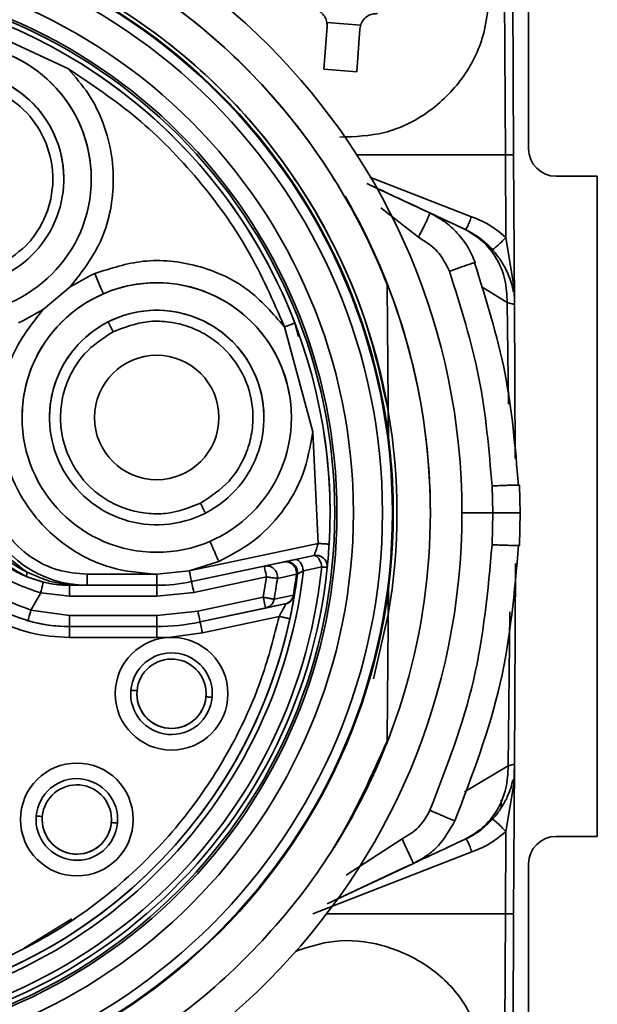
# Model space of a CAD drawing. Header units: millimetres. Extents: x 0 to 420, y 0 to 297.
# Tile 26 of 126: x 111 to 116, y 222 to 231. Entities that reach past the tile are written whole.
import ezdxf

# ---------------------------------------------------------------- set-up
doc = ezdxf.new("R2010")
doc.units = ezdxf.units.MM

msp = doc.modelspace()

# ---------------------------------------------------------------- linework, layer by layer
at = {"color": 7, "linetype": 'Continuous', "lineweight": 35}
for p, q in [((115.5268, 230.1849), (115.5268, 232.8099)), ((115.3157, 230.1295), (115.3079, 231.6377)), ((115.3829, 231.6374), (115.3907, 230.1291)), ((110.4404, 231.3311), (111.3365, 230.9132)), ((113.6637, 230.9071), (113.6932, 231.297)), ((113.9991, 231.309), (113.6917, 231.3322)), ((113.9923, 231.2744), (113.9628, 230.8845)), ((113.6637, 230.9071), (113.9628, 230.8845)), ((115.3196, 229.3795), (115.3157, 230.1295)), ((115.3907, 230.1291), (115.3977, 228.7686)), ((116.1518, 229.9349), (115.7768, 229.9349)), ((116.1518, 223.9349), (116.1518, 229.9349)), ((111.5487, 229.9109), (111.5487, 229.9109)), ((114.0867, 229.8538), (114.9513, 229.4507)), ((114.9513, 229.4507), (114.9388, 229.4565)), ((115.3942, 228.9165), (115.3196, 229.3795)), ((111.3577, 228.9304), (111.5415, 229.0333)), ((111.5415, 229.0333), (111.5797, 229.0504)), ((111.3577, 228.9304), (111.1097, 228.7223)), ((115.3942, 228.9165), (115.3884, 228.8828)), ((115.3977, 228.7686), (115.3942, 228.9165)), ((115.3316, 228.7866), (115.3977, 228.7686)), ((115.405, 227.3682), (115.3977, 228.7686)), ((111.1097, 228.7223), (110.9259, 228.6194)), ((110.9259, 228.6194), (110.8877, 228.6023)), ((111.7006, 228.6103), (111.7461, 228.5212)), ((113.3068, 228.5652), (113.5627, 227.6102)), ((114.2519, 227.5577), (114.2498, 227.7987)), ((113.1188, 227.7418), (113.1188, 227.7418)), ((113.6122, 226.5971), (113.5627, 227.6102)), ((115.2009, 226.8748), (115.1941, 227.1196)), ((115.4504, 226.871), (115.4434, 227.127)), ((115.2009, 226.8748), (114.9204, 226.8748)), ((115.1947, 226.5857), (115.2009, 226.8748)), ((115.4439, 226.579), (115.4503, 226.8791)), ((112.44, 226.3479), (113.6122, 226.5971)), ((112.7078, 226.4332), (112.44, 226.3479)), ((112.4608, 226.2501), (113.5745, 226.4869)), ((113.5745, 226.4869), (113.4071, 226.4513)), ((112.44, 226.3479), (112.1438, 226.3168)), ((113.122, 226.3907), (112.4608, 226.2501)), ((113.2944, 226.4273), (113.122, 226.3907)), ((113.3038, 226.4293), (113.2944, 226.4273)), ((113.4776, 226.3477), (113.645, 226.3839)), ((115.3977, 224.591), (115.4072, 226.4143)), ((111.5096, 226.3168), (111.5096, 226.2168)), ((111.5096, 226.3168), (112.1438, 226.3168)), ((112.1438, 226.2168), (112.1438, 226.3168)), ((113.1427, 226.2928), (112.4816, 226.1523)), ((113.1427, 226.2928), (113.1131, 226.1076)), ((113.2414, 226.2793), (113.414, 226.3173)), ((113.414, 226.3173), (113.4239, 226.3193)), ((113.4246, 226.3315), (113.4239, 226.3193)), ((111.35, 226.2168), (111.3289, 226.2259)), ((111.3289, 226.2259), (111.3858, 226.2211)), ((111.35, 226.1168), (111.35, 226.2168)), ((112.1438, 226.2168), (111.35, 226.2168)), ((111.35, 226.2168), (111.4008, 226.2168)), ((111.3858, 226.2211), (111.5096, 226.2168)), ((111.4008, 226.2168), (111.3858, 226.2211)), ((111.4008, 226.2168), (111.5096, 226.2168)), ((111.5096, 226.2168), (112.1438, 226.2168)), ((112.1438, 226.2168), (112.1438, 226.1168)), ((114.2498, 225.9508), (114.2519, 226.1918)), ((110.9996, 225.9909), (111.0885, 226.1483)), ((111.0885, 226.1483), (111.35, 226.1168)), ((112.1438, 226.1168), (111.35, 226.1168)), ((112.1438, 226.1168), (112.4816, 226.1523)), ((113.1131, 226.1076), (112.518, 225.9811)), ((113.3866, 226.1285), (113.2111, 226.0898)), ((113.3866, 226.1285), (113.3966, 226.1306)), ((111.35, 225.9418), (110.9996, 225.9909)), ((112.5388, 225.8833), (113.3092, 226.0471)), ((113.1339, 226.0098), (112.5388, 225.8833)), ((113.1339, 226.0098), (113.3092, 226.0471)), ((113.3092, 226.0471), (113.3188, 226.0491)), ((113.3364, 226.0572), (113.3647, 226.0725)), ((112.1438, 225.9418), (111.35, 225.9418)), ((111.35, 225.8418), (111.35, 225.9418)), ((112.518, 225.9811), (112.1438, 225.9418)), ((112.1438, 225.9418), (112.1438, 225.8418)), ((112.5596, 225.7855), (113.2573, 225.9338)), ((114.2498, 225.9508), (114.1149, 225.3656)), ((112.1438, 225.8418), (111.35, 225.8418)), ((111.35, 225.8418), (111.35, 225.7418)), ((112.1438, 225.7418), (112.1438, 225.8418)), ((111.35, 225.7418), (112.1438, 225.7418)), ((112.1438, 225.7418), (112.2514, 225.7427)), ((112.2514, 225.7427), (112.5596, 225.7855)), ((115.3977, 224.591), (115.3406, 224.5766)), ((115.3977, 224.591), (115.3907, 223.2307)), ((115.3924, 224.409), (115.3977, 224.591)), ((115.3196, 223.9781), (115.3924, 224.409)), ((115.3836, 224.4499), (115.3924, 224.409)), ((115.2769, 224.1971), (115.2769, 224.2671)), ((115.0277, 223.9523), (115.0369, 223.9567)), ((115.3157, 223.23), (115.3196, 223.9781)), ((115.7768, 223.9349), (116.1518, 223.9349)), ((115.0105, 223.793), (113.5631, 223.23)), ((113.6941, 223.3226), (114.4794, 223.6888)), ((115.5268, 221.0599), (115.5268, 223.6849)), ((114.3718, 223.6386), (113.6941, 223.3226)), ((115.3079, 221.7218), (115.3157, 223.23)), ((115.3907, 223.2307), (115.3829, 221.7221)), ((110.9386, 222.9179), (111.3702, 223.1851))]:
    msp.add_line(p, q, dxfattribs=at)
at = {"color": 8, "linetype": 'Continuous', "lineweight": 35}
for p, q in [((115.3157, 230.1295), (113.9633, 230.1295)), ((114.0812, 229.9278), (115.0068, 229.5675)), ((114.5243, 229.3798), (114.1832, 229.6472)), ((115.0941, 228.9327), (115.3316, 228.7866)), ((115.3316, 228.7866), (115.3448, 227.8624)), ((113.4329, 228.4787), (113.4001, 228.6011)), ((110.9652, 226.3347), (111.0651, 226.2941)), ((115.3547, 225.9751), (115.3406, 224.5766)), ((115.3406, 224.5766), (114.9422, 224.3386)), ((113.8674, 223.5805), (114.3753, 223.9114)), ((115.3157, 223.23), (113.6897, 223.23))]:
    msp.add_line(p, q, dxfattribs=at)
at = {"color": 7, "linetype": 'Continuous', "lineweight": 35, "flags": 128}
for points in [[(112.5414, 226.9624), (112.5503, 226.945), (112.5588, 226.9283), (112.5667, 226.9129), (112.5736, 226.8994), (112.5792, 226.8883), (112.5834, 226.8801), (112.586, 226.875), (112.5869, 226.8733)], [(112.44, 226.3479), (112.4441, 226.3289), (112.448, 226.3105), (112.4516, 226.2936), (112.4547, 226.2788), (112.4573, 226.2666), (112.4592, 226.2576), (112.4604, 226.252), (112.4608, 226.2501)], [(113.122, 226.3907), (113.1224, 226.3888), (113.1235, 226.3832), (113.1255, 226.3742), (113.128, 226.362), (113.1312, 226.3472), (113.1348, 226.3303), (113.1387, 226.3119), (113.1427, 226.2928)], [(112.4816, 226.1523), (112.4776, 226.1714), (112.4736, 226.1897), (112.4701, 226.2067), (112.4669, 226.2215), (112.4643, 226.2336), (112.4624, 226.2427), (112.4612, 226.2482), (112.4608, 226.2501)], [(113.1131, 226.1076), (113.1172, 226.0886), (113.1211, 226.0702), (113.1247, 226.0533), (113.1278, 226.0385), (113.1304, 226.0263), (113.1324, 226.0173), (113.1335, 226.0117), (113.1339, 226.0098)], [(110.9996, 225.9909), (110.9943, 225.9721), (110.9891, 225.9541), (110.9844, 225.9375), (110.9802, 225.9229), (110.9768, 225.9109), (110.9743, 225.9021), (110.9727, 225.8966), (110.9722, 225.8947)], [(112.5388, 225.8833), (112.5384, 225.8852), (112.5372, 225.8908), (112.5353, 225.8998), (112.5327, 225.912), (112.5295, 225.9268), (112.5259, 225.9437), (112.522, 225.9621), (112.518, 225.9811)], [(112.5388, 225.8833), (112.5392, 225.8814), (112.5404, 225.8759), (112.5423, 225.8668), (112.5449, 225.8547), (112.548, 225.8399), (112.5516, 225.8229), (112.5555, 225.8046), (112.5596, 225.7855)]]:
    msp.add_lwpolyline(points, dxfattribs=at)
at = {"color": 7, "linetype": 'Continuous', "lineweight": 35}
for centre, radius in [((108.9079, 226.8748), 5.3875), ((108.9079, 226.8748), 5.38), ((108.9079, 226.8748), 5.289), ((108.9079, 226.8748), 5.025), ((108.9079, 226.8748), 4.875), ((108.9079, 226.8748), 4.855), ((110.3237, 229.9109), 1.225), ((112.1438, 227.7418), 1.225), ((112.1438, 227.7418), 0.5658), ((112.2784, 225.2309), 0.5125), ((111.4171, 224.088), 0.5125)]:
    msp.add_circle(centre, radius, dxfattribs=at)
for centre, radius, start, end in [((108.9079, 226.8748), 6.0125, 270.00001, 90.00001), ((108.9079, 226.8748), 5.3875, 7.2825, 172.71751), ((108.9079, 226.8748), 5.4213, 9.81277, 170.18724), ((108.9079, 226.8748), 4.8125, 0.00001, 180.00001), ((108.9079, 226.8748), 4.8125, 21.02174, 58.97827), ((110.3237, 229.9109), 0.975, 0.00001, 180.00001), ((110.3237, 229.9109), 0.975, 297.03233, 117.03233), ((115.7768, 230.1849), 0.25, 180, 270), ((108.9079, 226.8748), 5.725, 0.00001, 30.18458), ((108.9079, 226.8748), 5.725, 0.00001, 23.29254), ((112.1438, 227.7418), 0.975, 0.00001, 180.00001), ((112.1438, 227.7418), 0.975, 297.03233, 117.03233), ((112.1438, 227.7418), 0.975, 117.03233, 297.03233), ((108.9079, 226.8748), 5.4213, 350.18724, 9.81277), ((112.1438, 227.7418), 0.5658, 180.00001, 0.00001), ((108.9079, 226.8748), 4.8125, 356.62218, 8.97827), ((108.9079, 226.8748), 5.3875, 0.00001, 7.2825), ((111.5096, 227.2168), 1, 200.00001, 270.00001), ((111.5096, 227.2168), 1, 200, 270.00001), ((108.9079, 226.8748), 5.725, 327.89927, 0.00001), ((113.5953, 226.389), 0.1, 354.08395, 102.00001), ((108.9079, 226.8748), 4.8125, 185.91606, 354.08395), ((108.9079, 226.8748), 4.7625, 185.91606, 354.08395), ((108.9079, 226.8748), 4.6, 186.57888, 353.42113), ((113.3246, 226.3315), 0.1, 352.9878, 102), ((108.9079, 226.8748), 4.55, 205.53797, 352.9878), ((108.9079, 226.8748), 4.3743, 349.66181, 352.1759), ((108.9079, 226.8748), 4.5405, 350.54033, 352.94719), ((108.9079, 226.8748), 4.55, 350.58655, 352.9878), ((111.35, 227.2168), 1, 256.24619, 270.00001), ((112.1438, 227.7418), 1.525, 270.00001, 282.00001), ((112.1438, 227.7418), 1.525, 270.00001, 282.00001), ((113.298, 226.1469), 0.1, 311.83562, 350.58655), ((111.35, 227.2168), 1.375, 242.21154, 270), ((113.298, 226.1469), 0.1, 282.00001, 308.89458), ((108.9079, 226.8748), 4.55, 192.2073, 347.79271), ((111.35, 227.2168), 1.375, 254.05045, 270), ((112.1438, 227.7418), 1.9, 270, 282), ((112.1438, 227.7418), 1.9, 270.00001, 282), ((112.2784, 225.2309), 0.3711, 355.00413, 175.00413), ((112.2784, 225.2309), 0.3152, 355.00413, 175.00413), ((112.2784, 225.2309), 0.3711, 175.00413, 355.00413), ((112.2784, 225.2309), 0.3152, 175.00413, 355.00413), ((112.2784, 225.2309), 0.3152, 180.00001, 0.00001), ((111.4171, 224.088), 0.3711, 355.00413, 175.00413), ((111.4171, 224.088), 0.3152, 355.00413, 175.00413), ((111.4171, 224.088), 0.3711, 175.00413, 355.00413), ((111.4171, 224.088), 0.3152, 175.00413, 355.00413), ((111.4171, 224.088), 0.3152, 180.00001, 0.00001), ((115.7768, 223.6849), 0.25, 90, 180)]:
    msp.add_arc(centre, radius, start, end, dxfattribs=at)
at = {"color": 8, "linetype": 'Continuous', "lineweight": 35}
for centre, radius, start, end in [((110.3237, 229.9109), 1.225, 0.00001, 113.31772), ((112.1438, 227.7418), 1.225, 0.00001, 113.31772), ((112.1438, 227.7418), 1.225, 113.31772, 180.00001), ((113.5953, 226.389), 0.1, 0.00001, 102.00001), ((113.3246, 226.3315), 0.1, 0.00001, 102)]:
    msp.add_arc(centre, radius, start, end, dxfattribs=at)
at = {"color": 7, "linetype": 'Continuous', "lineweight": 35}
for points, knots in [([(114.2398, 228.9487), (114.2224, 228.9923), (114.1356, 229.2105), (113.8949, 229.7129), (113.4382, 230.4112), (112.7812, 231.1226), (112.0122, 231.7112), (111.1568, 232.1653), (110.2361, 232.4663), (109.4402, 232.5868), (108.8023, 232.6014), (108.3287, 232.5729), (107.7025, 232.4829), (106.9319, 232.2725), (106.0602, 231.8665), (105.2618, 231.3198), (104.5713, 230.6431), (103.9822, 229.8547), (103.7132, 229.2547), (103.576, 228.9487)], [0, 0, 0, 0, 0.010265, 0.051372, 0.121651, 0.191929, 0.262208, 0.332489, 0.402806, 0.473125, 0.507685, 0.542245, 0.576804, 0.645955, 0.716099, 0.786241, 0.856535, 0.926828, 1, 1, 1, 1]), ([(114.2398, 228.9487), (114.2223, 228.9927), (114.1345, 229.2131), (113.8924, 229.7174), (113.4339, 230.4167), (112.7761, 231.1273), (112.0065, 231.7148), (111.1505, 232.168), (110.2295, 232.4679), (109.4335, 232.5874), (108.7956, 232.6013), (108.322, 232.5722), (107.6959, 232.4815), (106.9256, 232.2702), (106.0544, 231.8632), (105.2567, 231.3156), (104.5669, 230.6381), (103.9801, 229.8508), (103.7122, 229.2527), (103.576, 228.9487)], [0, 0, 0, 0, 0.010368, 0.051887, 0.122159, 0.192431, 0.262704, 0.332978, 0.403295, 0.473613, 0.508173, 0.542732, 0.577292, 0.646439, 0.71658, 0.786719, 0.857015, 0.927308, 1, 1, 1, 1]), ([(103.566, 227.7987), (103.6152, 228.0302), (103.7278, 228.56), (104.0561, 229.3451), (104.5366, 230.1262), (105.1462, 230.8127), (105.8598, 231.3898), (106.6618, 231.836), (107.5263, 232.1442), (108.4308, 232.2998), (109.3486, 232.3045), (110.2536, 232.1518), (111.1212, 231.8524), (111.9247, 231.4088), (112.6441, 230.839), (113.256, 230.1546), (113.7292, 229.4021), (114.0714, 228.6104), (114.1904, 228.0693), (114.2498, 227.7987)], [0, 0, 0, 0, 0.046788, 0.107056, 0.167324, 0.227592, 0.287861, 0.348129, 0.408397, 0.468666, 0.528934, 0.589202, 0.64947, 0.709738, 0.770007, 0.830275, 0.890543, 0.945272, 1, 1, 1, 1]), ([(113.5549, 231.4579), (113.5714, 231.455), (113.6045, 231.4493), (113.6473, 231.4204), (113.6782, 231.3805), (113.6934, 231.337), (113.6932, 231.3088), (113.6932, 231.297)], [0, 0, 0, 0, 0.213512, 0.42708, 0.638969, 0.850114, 1, 1, 1, 1]), ([(113.8085, 230.2904), (113.946, 230.2953), (114.2303, 230.3054), (114.6248, 230.5011), (114.9397, 230.8109), (115.1164, 231.1614), (115.1491, 231.3964), (115.1616, 231.4869)], [0, 0, 0, 0, 0.20544, 0.424576, 0.643711, 0.862846, 1, 1, 1, 1]), ([(113.9923, 231.2744), (113.9952, 231.291), (114.0009, 231.3241), (114.0298, 231.3668), (114.0697, 231.3977), (114.1132, 231.4129), (114.1415, 231.4128), (114.1532, 231.4127)], [0, 0, 0, 0, 0.213494, 0.427056, 0.638954, 0.850124, 1, 1, 1, 1]), ([(111.3365, 230.9132), (111.4018, 230.8388), (111.5335, 230.6887), (111.6663, 230.4173), (111.7427, 230.1277), (111.7597, 229.7507), (111.6599, 229.3162), (111.4532, 229.0523), (111.3577, 228.9304)], [0, 0, 0, 0, 0.135375, 0.273105, 0.410165, 0.54362, 0.789293, 1, 1, 1, 1]), ([(113.3068, 228.5652), (113.2027, 228.8021), (112.993, 229.2791), (112.5324, 229.9161), (111.9851, 230.4803), (111.5517, 230.7696), (111.3365, 230.9132)], [0, 0, 0, 0, 0.248279, 0.5, 0.751722, 1, 1, 1, 1]), ([(109.926, 230.6903), (110.0293, 230.7299), (110.1883, 230.7908), (110.4194, 230.7863), (110.5954, 230.7493), (110.7604, 230.6761), (110.9471, 230.5427), (111.1219, 230.3182), (111.2011, 230.0449), (111.1995, 229.8154), (111.162, 229.6389), (111.0886, 229.4747), (110.9567, 229.2849), (110.8141, 229.1919), (110.7214, 229.1315)], [0, 0, 0, 0, 0.119728, 0.18418, 0.25, 0.315819, 0.380272, 0.500001, 0.619729, 0.684181, 0.75, 0.81582, 0.880273, 1, 1, 1, 1]), ([(115.3157, 230.1295), (115.3255, 230.1295), (115.3452, 230.1296), (115.37, 230.1296), (115.3873, 230.1294), (115.3896, 230.1292), (115.3907, 230.1291)], [0, 0, 0, 0, 0.249995, 0.500012, 0.750007, 1, 1, 1, 1]), ([(114.6285, 229.6012), (114.5458, 229.6398), (114.3631, 229.7249), (114.169, 229.8155), (114.064, 229.8644), (114.0539, 229.8691)], [0, 0, 0, 0, 0.427933, 0.944622, 1, 1, 1, 1]), ([(114.9389, 229.4565), (114.8596, 229.4934), (114.6621, 229.5855), (114.413, 229.7017), (114.2118, 229.7955), (114.1392, 229.8294), (114.106, 229.8448)], [0, 0, 0, 0, 0.196422, 0.489553, 0.766777, 1, 1, 1, 1]), ([(114.5243, 229.3798), (114.538, 229.4067), (114.5591, 229.4482), (114.584, 229.4987), (114.601, 229.5342), (114.6145, 229.5633), (114.6272, 229.5923), (114.628, 229.5976), (114.6285, 229.6012)], [0, 0, 0, 0, 0.233798, 0.360883, 0.491766, 0.623856, 0.754398, 1, 1, 1, 1]), ([(115.042, 229.1475), (115.0213, 229.1967), (114.9798, 229.2946), (114.8817, 229.4208), (114.7644, 229.5278), (114.6716, 229.5773), (114.6254, 229.602)], [0, 0, 0, 0, 0.252304, 0.502828, 0.752172, 1, 1, 1, 1]), ([(115.0068, 229.5675), (115.0012, 229.5521), (114.9926, 229.5285), (114.9811, 229.5006), (114.9726, 229.4818), (114.965, 229.4669), (114.9567, 229.453), (114.9534, 229.4516), (114.9513, 229.4507)], [0, 0, 0, 0, 0.239545, 0.368415, 0.499999, 0.631588, 0.760466, 1, 1, 1, 1]), ([(115.0068, 229.5675), (115.0567, 229.5475), (115.1708, 229.5018), (115.266, 229.4235), (115.3196, 229.3795)], [0, 0, 0, 0, 0.436696, 1, 1, 1, 1]), ([(115.3316, 228.7866), (115.3287, 228.8559), (115.3229, 228.9975), (115.2406, 229.1923), (115.1125, 229.3563), (114.9959, 229.4236), (114.9389, 229.4565)], [0, 0, 0, 0, 0.244795, 0.500001, 0.755202, 1, 1, 1, 1]), ([(115.1951, 229.2698), (115.1594, 229.3058), (115.0874, 229.3786), (114.9969, 229.4265), (114.9513, 229.4507)], [0, 0, 0, 0, 0.4958892, 1, 1, 1, 1]), ([(114.8063, 229.0708), (114.7745, 229.1357), (114.7106, 229.2661), (114.5866, 229.3418), (114.5243, 229.3798)], [0, 0, 0, 0, 0.497724, 1, 1, 1, 1]), ([(115.3196, 229.3795), (115.3058, 229.3649), (115.2771, 229.3347), (115.2375, 229.2976), (115.2071, 229.273), (115.199, 229.2708), (115.1951, 229.2698)], [0, 0, 0, 0, 0.241107, 0.500007, 0.758901, 1, 1, 1, 1]), ([(115.3884, 228.8828), (115.3876, 228.8874), (115.3745, 228.9662), (115.334, 229.0745), (115.2549, 229.1989), (115.2131, 229.2484), (115.1951, 229.2698)], [0, 0, 0, 0, 0.034448, 0.583943, 0.820324, 1, 1, 1, 1]), ([(111.5797, 229.0504), (111.7254, 229.0977), (112.0285, 229.196), (112.5211, 229.1432), (112.9831, 228.9382), (113.2003, 228.6879), (113.3068, 228.5652)], [0, 0, 0, 0, 0.235732, 0.490446, 0.750365, 1, 1, 1, 1]), ([(115.0349, 229.1476), (115.0381, 229.1491), (115.0432, 229.1514), (115.0403, 229.1508), (115.0393, 229.1506)], [0, 0, 0, 0, 0.642966, 1, 1, 1, 1]), ([(115.4346, 227.1252), (115.4054, 227.4697), (115.3472, 228.1586), (115.139, 228.8179), (115.0349, 229.1476)], [0, 0, 0, 0, 0.500019, 1, 1, 1, 1]), ([(111.6589, 228.8668), (111.6575, 228.87), (111.6546, 228.8767), (111.6331, 228.9264), (111.6065, 228.9882), (111.5884, 229.0302), (111.5797, 229.0504)], [0, 0, 0, 0, 0.270261, 0.562429, 0.789732, 1, 1, 1, 1]), ([(115.1941, 227.1196), (115.1664, 227.4485), (115.1103, 228.1133), (114.9084, 228.7493), (114.8063, 229.0708)], [0, 0, 0, 0, 0.494572, 1, 1, 1, 1]), ([(114.2498, 227.7987), (114.2488, 227.9174), (114.2467, 228.1547), (114.2434, 228.5385), (114.2411, 228.8022), (114.2398, 228.9487)], [0, 0, 0, 0, 0.3078067, 0.6156083, 1, 1, 1, 1]), ([(112.1438, 226.3168), (112.0016, 226.3292), (111.716, 226.354), (111.3297, 226.5481), (111.0252, 226.8284), (110.8189, 227.1713), (110.7112, 227.5574), (110.7174, 227.9726), (110.8427, 228.3868), (111.0211, 228.6109), (111.1097, 228.7223)], [0, 0, 0, 0, 0.128418, 0.258079, 0.383302, 0.499487, 0.616414, 0.742123, 0.871888, 1, 1, 1, 1]), ([(111.7461, 228.5212), (111.8493, 228.5608), (112.008, 228.6217), (112.2389, 228.6172), (112.4149, 228.5804), (112.5799, 228.5073), (112.767, 228.3739), (112.9416, 228.1496), (113.0209, 227.877), (113.0198, 227.6482), (112.9827, 227.4717), (112.9097, 227.3072), (112.7777, 227.1166), (112.6346, 227.0232), (112.5414, 226.9624)], [0, 0, 0, 0, 0.119548, 0.183945, 0.249749, 0.315588, 0.380094, 0.500006, 0.619197, 0.683486, 0.749247, 0.815118, 0.879728, 1, 1, 1, 1]), ([(113.3068, 228.5652), (113.3185, 228.5698), (113.3366, 228.5767), (113.3583, 228.5851), (113.3733, 228.5908), (113.3853, 228.5954), (113.3969, 228.5999), (113.3989, 228.6006), (113.4001, 228.6011)], [0, 0, 0, 0, 0.239806, 0.368817, 0.500512, 0.632104, 0.760902, 1, 1, 1, 1]), ([(112.5414, 226.9624), (112.4381, 226.9228), (112.2791, 226.8618), (112.048, 226.8664), (111.872, 226.9034), (111.707, 226.9766), (111.5203, 227.11), (111.3455, 227.3345), (111.2663, 227.6078), (111.2679, 227.8373), (111.3054, 228.0138), (111.3788, 228.178), (111.5107, 228.3678), (111.6533, 228.4608), (111.7461, 228.5212)], [0, 0, 0, 0, 0.119728, 0.184182, 0.25, 0.315821, 0.380272, 0.5, 0.619728, 0.684181, 0.75, 0.81582, 0.880271, 1, 1, 1, 1]), ([(113.5627, 227.6102), (113.54, 227.48), (113.4946, 227.2195), (113.2959, 226.877), (113.0317, 226.6014), (112.8132, 226.4879), (112.7078, 226.4332)], [0, 0, 0, 0, 0.258615, 0.517543, 0.767228, 1, 1, 1, 1]), ([(115.4418, 227.127), (115.4428, 227.1268), (115.4453, 227.1264), (115.4387, 227.1257), (115.4346, 227.1252)], [0, 0, 0, 0, 0.379333, 1, 1, 1, 1]), ([(110.6639, 226.909), (110.7018, 226.8275), (110.7794, 226.6607), (110.9859, 226.4688), (111.2368, 226.3404), (111.4201, 226.3246), (111.5096, 226.3168)], [0, 0, 0, 0, 0.244076, 0.499999, 0.755922, 1, 1, 1, 1]), ([(110.9633, 226.2946), (110.8451, 226.3592), (110.619, 226.4829), (110.4934, 226.7089), (110.4335, 226.8168)], [0, 0, 0, 0, 0.5226379, 1, 1, 1, 1]), ([(110.465, 226.8366), (110.5209, 226.7345), (110.6392, 226.5187), (110.8527, 226.3982), (110.9652, 226.3347)], [0, 0, 0, 0, 0.473032, 1, 1, 1, 1]), ([(110.5355, 226.8623), (110.5849, 226.7562), (110.6836, 226.5441), (110.8713, 226.4045), (110.9652, 226.3347)], [0, 0, 0, 0, 0.5, 1, 1, 1, 1]), ([(115.4416, 226.8759), (115.4453, 226.8759), (115.4529, 226.8759), (115.4495, 226.8758), (115.4331, 226.8757), (115.3978, 226.8758), (115.3436, 226.8753), (115.2734, 226.8748), (115.226, 226.8748), (115.2009, 226.8748)], [0, 0, 0, 0, 0.113224, 0.235888, 0.365776, 0.499618, 0.691915, 0.836414, 1, 1, 1, 1]), ([(112.7078, 226.4332), (112.6978, 226.4563), (112.6825, 226.4918), (112.6641, 226.5346), (112.6514, 226.564), (112.6412, 226.5877), (112.6313, 226.6106), (112.6297, 226.6144), (112.6286, 226.6169)], [0, 0, 0, 0, 0.239458, 0.36836, 0.499999, 0.631639, 0.760545, 1, 1, 1, 1]), ([(113.5745, 226.4869), (113.5747, 226.4872), (113.5749, 226.4879), (113.5771, 226.4934), (113.5804, 226.5024), (113.5863, 226.5187), (113.5945, 226.5413), (113.6036, 226.5697), (113.6092, 226.5875), (113.6122, 226.5971)], [0, 0, 0, 0, 0.102717, 0.210438, 0.324333, 0.445394, 0.670393, 0.822187, 1, 1, 1, 1]), ([(113.6122, 226.5971), (113.6248, 226.5964), (113.6441, 226.5952), (113.6673, 226.5938), (113.6833, 226.5929), (113.6962, 226.5921), (113.7087, 226.5914), (113.7107, 226.5913), (113.712, 226.5912)], [0, 0, 0, 0, 0.2394585, 0.3683647, 0.4999898, 0.6316489, 0.7605431, 1, 1, 1, 1]), ([(113.6948, 226.3787), (113.6951, 226.3816), (113.6955, 226.3859), (113.6981, 226.4113), (113.7013, 226.4462), (113.7066, 226.5062), (113.7102, 226.5627), (113.712, 226.5912)], [0, 0, 0, 0, 0.230263, 0.352578, 0.476725, 0.736084, 1, 1, 1, 1]), ([(114.6296, 224.1718), (114.7801, 224.5608), (115.0813, 225.3391), (115.1569, 226.1701), (115.1947, 226.5857)], [0, 0, 0, 0, 0.49994, 1, 1, 1, 1]), ([(114.8558, 224.0765), (115.0135, 224.4889), (115.3226, 225.2971), (115.3985, 226.1588), (115.4356, 226.5808)], [0, 0, 0, 0, 0.510211, 1, 1, 1, 1]), ([(115.4424, 226.5791), (115.4433, 226.5792), (115.4459, 226.5796), (115.4396, 226.5803), (115.4356, 226.5808)], [0, 0, 0, 0, 0.368227, 1, 1, 1, 1]), ([(110.4484, 226.5194), (110.467, 226.5016), (110.4981, 226.4717), (110.5871, 226.3982), (110.6954, 226.3223), (110.8494, 226.2279), (111.0108, 226.1742), (111.0885, 226.1483)], [0, 0, 0, 0, 0.255945, 0.428564, 0.516278, 0.767125, 1, 1, 1, 1]), ([(113.4071, 226.4513), (113.3908, 226.4478), (113.3582, 226.4409), (113.3265, 226.4341), (113.3072, 226.43), (113.3049, 226.4295), (113.3038, 226.4293)], [0, 0, 0, 0, 0.280083, 0.556835, 0.781242, 1, 1, 1, 1]), ([(113.4776, 226.3477), (113.4751, 226.3609), (113.4713, 226.3813), (113.461, 226.4064), (113.4512, 226.4239), (113.4401, 226.4379), (113.4285, 226.4473), (113.4173, 226.4521), (113.4105, 226.4516), (113.4071, 226.4513)], [0, 0, 0, 0, 0.229466, 0.356731, 0.488862, 0.622562, 0.754329, 0.880988, 1, 1, 1, 1]), ([(113.645, 226.3839), (113.644, 226.3904), (113.6418, 226.4039), (113.6358, 226.4241), (113.6277, 226.4437), (113.6177, 226.4609), (113.6066, 226.4745), (113.5952, 226.4833), (113.5843, 226.4877), (113.5777, 226.4871), (113.5745, 226.4869)], [0, 0, 0, 0, 0.114891, 0.238105, 0.367556, 0.500343, 0.633077, 0.762387, 0.885378, 1, 1, 1, 1]), ([(110.3643, 226.3678), (110.3829, 226.3506), (110.42, 226.3162), (110.5633, 226.2036), (110.7598, 226.0816), (110.9202, 226.0209), (110.9996, 225.9909)], [0, 0, 0, 0, 0.256559, 0.512346, 0.758305, 1, 1, 1, 1]), ([(110.777, 226.3981), (110.7796, 226.396), (110.8153, 226.3671), (110.9297, 226.3015), (111.0528, 226.2637), (111.1122, 226.2455)], [0, 0, 0, 0, 0.038485, 0.535721, 1, 1, 1, 1]), ([(113.122, 226.3907), (113.129, 226.3917), (113.1438, 226.3939), (113.1671, 226.3907), (113.1903, 226.3819), (113.2112, 226.3669), (113.2276, 226.3471), (113.2381, 226.3245), (113.243, 226.3014), (113.242, 226.2864), (113.2414, 226.2793)], [0, 0, 0, 0, 0.112335, 0.234896, 0.365262, 0.499989, 0.634715, 0.765115, 0.887646, 1, 1, 1, 1]), ([(113.414, 226.3173), (113.4144, 226.3244), (113.4153, 226.3394), (113.4102, 226.3623), (113.3995, 226.3846), (113.383, 226.4041), (113.3622, 226.4188), (113.3391, 226.4274), (113.3161, 226.4305), (113.3014, 226.4283), (113.2944, 226.4273)], [0, 0, 0, 0, 0.112889, 0.235769, 0.366287, 0.500933, 0.635424, 0.765559, 0.887821, 1, 1, 1, 1]), ([(113.4239, 226.3193), (113.4246, 226.3197), (113.4262, 226.3205), (113.4381, 226.3269), (113.4553, 226.336), (113.4701, 226.3438), (113.4776, 226.3477)], [0, 0, 0, 0, 0.2404025, 0.4859188, 0.7392598, 1, 1, 1, 1]), ([(113.645, 226.3839), (113.6526, 226.3831), (113.6671, 226.3816), (113.6768, 226.3806), (113.6814, 226.3801)], [0, 0, 0, 0, 0.52271, 1, 1, 1, 1]), ([(113.6814, 226.3801), (113.6851, 226.3797), (113.6929, 226.3789), (113.6941, 226.3788), (113.6948, 226.3787)], [0, 0, 0, 0, 0.477337, 1, 1, 1, 1]), ([(110.9633, 226.2946), (110.9623, 226.2955), (110.9603, 226.2974), (110.9599, 226.3059), (110.9613, 226.3181), (110.9639, 226.3292), (110.9652, 226.3347)], [0, 0, 0, 0, 0.247494, 0.4999946, 0.7525019, 1, 1, 1, 1]), ([(111.35, 226.2168), (111.2957, 226.2189), (111.1664, 226.224), (111.0379, 226.2686), (110.9633, 226.2946)], [0, 0, 0, 0, 0.419516, 1, 1, 1, 1]), ([(111.0651, 226.2941), (111.0909, 226.2828), (111.1752, 226.2458), (111.2659, 226.2341), (111.3289, 226.2259)], [0, 0, 0, 0, 0.305826, 1, 1, 1, 1]), ([(113.1427, 226.2928), (113.1493, 226.2919), (113.1622, 226.2902), (113.1859, 226.2869), (113.2003, 226.2849), (113.2097, 226.2836)], [0, 0, 0, 0, 0.2681403, 0.5268666, 1, 1, 1, 1]), ([(113.2097, 226.2836), (113.2174, 226.2826), (113.2294, 226.2809), (113.2386, 226.2797), (113.2405, 226.2794), (113.2414, 226.2793)], [0, 0, 0, 0, 0.473057, 0.731843, 1, 1, 1, 1]), ([(110.4118, 226.2125), (110.42, 226.2045), (110.4469, 226.1783), (110.5595, 226.0866), (110.7416, 225.9743), (110.895, 225.9214), (110.9722, 225.8947)], [0, 0, 0, 0, 0.127115, 0.413581, 0.704941, 1, 1, 1, 1]), ([(111.0885, 226.1483), (111.09, 226.1547), (111.0932, 226.1677), (111.0978, 226.1866), (111.1022, 226.2043), (111.1071, 226.2242), (111.1113, 226.2418), (111.112, 226.2443), (111.1122, 226.2455)], [0, 0, 0, 0, 0.125097, 0.255409, 0.388429, 0.521324, 0.77462, 1, 1, 1, 1]), ([(113.1131, 226.1076), (113.1249, 226.1055), (113.1428, 226.1022), (113.1649, 226.0982), (113.1747, 226.0964), (113.1796, 226.0955)], [0, 0, 0, 0, 0.481255, 0.738251, 1, 1, 1, 1]), ([(113.2111, 226.0898), (113.2086, 226.0804), (113.2035, 226.0613), (113.1856, 226.037), (113.162, 226.0183), (113.1431, 226.0126), (113.1339, 226.0098)], [0, 0, 0, 0, 0.244891, 0.500592, 0.755996, 1, 1, 1, 1]), ([(113.1796, 226.0955), (113.184, 226.0947), (113.1928, 226.0931), (113.2055, 226.0908), (113.2089, 226.0902), (113.2111, 226.0898)], [0, 0, 0, 0, 0.261785, 0.51876, 1, 1, 1, 1]), ([(113.3092, 226.0471), (113.3196, 226.0504), (113.341, 226.0571), (113.3648, 226.0785), (113.3805, 226.1031), (113.3846, 226.1202), (113.3866, 226.1285)], [0, 0, 0, 0, 0.274399, 0.561386, 0.785603, 1, 1, 1, 1]), ([(113.355, 225.9127), (113.3613, 225.9427), (113.3736, 226.0009), (113.385, 226.063), (113.3912, 226.0983), (113.3955, 226.1234), (113.3962, 226.1277), (113.3966, 226.1306)], [0, 0, 0, 0, 0.277156, 0.53764, 0.65864, 0.777687, 1, 1, 1, 1]), ([(113.3188, 226.0491), (113.3185, 226.0487), (113.3181, 226.0478), (113.3144, 226.0405), (113.3087, 226.0289), (113.2989, 226.0095), (113.2818, 225.9776), (113.2662, 225.9497), (113.2573, 225.9338)], [0, 0, 0, 0, 0.109409, 0.22354, 0.344766, 0.475073, 0.700891, 1, 1, 1, 1]), ([(113.2573, 225.9338), (113.2101, 225.7493), (113.111, 225.3619), (112.8541, 224.7856), (112.4903, 224.2021), (111.9982, 223.6419), (111.3762, 223.1417), (110.6334, 222.7428), (109.7965, 222.4843), (108.9079, 222.3947), (108.0192, 222.4843), (107.1824, 222.7428), (106.4396, 223.1417), (105.8176, 223.642), (105.3255, 224.2021), (104.9616, 224.7856), (104.7048, 225.3619), (104.6057, 225.7493), (104.5585, 225.9339)], [0, 0, 0, 0, 0.047287, 0.099269, 0.156085, 0.21767, 0.283686, 0.353467, 0.426003, 0.5, 0.573997, 0.646534, 0.716314, 0.78233, 0.843916, 0.900731, 0.952713, 1, 1, 1, 1]), ([(110.6623, 225.9119), (110.7718, 225.8626), (110.9906, 225.764), (111.2302, 225.7492), (111.35, 225.7418)], [0, 0, 0, 0, 0.4999995, 1, 1, 1, 1]), ([(113.2573, 225.9338), (113.2696, 225.9312), (113.2885, 225.9271), (113.3112, 225.9221), (113.3269, 225.9188), (113.3395, 225.916), (113.3517, 225.9134), (113.3537, 225.9129), (113.355, 225.9127)], [0, 0, 0, 0, 0.239477, 0.368358, 0.500013, 0.631626, 0.760548, 1, 1, 1, 1]), ([(114.2398, 224.8008), (114.2408, 224.9175), (114.2429, 225.1507), (114.2462, 225.534), (114.2485, 225.8015), (114.2498, 225.9508)], [0, 0, 0, 0, 0.30655, 0.613105, 1, 1, 1, 1]), ([(111.9644, 225.2583), (111.9585, 225.2588), (111.948, 225.2598), (111.9207, 225.2621), (111.9087, 225.2632)], [0, 0, 0, 0, 0.559997, 1, 1, 1, 1]), ([(112.648, 225.1986), (112.6331, 225.1999), (112.6063, 225.2022), (112.5967, 225.203), (112.5924, 225.2034)], [0, 0, 0, 0, 0.560012, 1, 1, 1, 1]), ([(103.576, 224.8008), (103.5933, 224.7572), (103.6802, 224.539), (103.9209, 224.0367), (104.3776, 223.3383), (105.0346, 222.6269), (105.8036, 222.0384), (106.659, 221.5842), (107.5797, 221.2832), (108.3756, 221.1628), (109.0135, 221.1481), (109.4871, 221.1766), (110.1133, 221.2666), (110.8839, 221.477), (111.7556, 221.883), (112.554, 222.4297), (113.2445, 223.1064), (113.8336, 223.8948), (114.1026, 224.4948), (114.2398, 224.8008)], [0, 0, 0, 0, 0.010265, 0.051372, 0.121651, 0.191929, 0.262208, 0.332489, 0.402806, 0.473125, 0.507685, 0.542245, 0.576805, 0.645955, 0.716099, 0.786241, 0.856535, 0.926828, 1, 1, 1, 1]), ([(103.576, 224.8008), (103.5933, 224.7572), (103.6802, 224.539), (103.9209, 224.0367), (104.3776, 223.3383), (105.0346, 222.6269), (105.8036, 222.0384), (106.659, 221.5842), (107.5797, 221.2832), (108.3756, 221.1628), (109.0135, 221.1481), (109.4871, 221.1766), (110.1133, 221.2666), (110.8839, 221.477), (111.7556, 221.883), (112.554, 222.4297), (113.2445, 223.1064), (113.8336, 223.8948), (114.1026, 224.4948), (114.2398, 224.8008)], [0, 0, 0, 0, 0.010265, 0.051372, 0.121651, 0.191929, 0.262208, 0.332489, 0.402806, 0.473125, 0.507685, 0.542245, 0.576805, 0.645955, 0.716099, 0.786241, 0.856535, 0.926828, 1, 1, 1, 1]), ([(103.576, 224.8008), (103.5933, 224.7572), (103.6802, 224.539), (103.9209, 224.0367), (104.3776, 223.3383), (105.0346, 222.6269), (105.8036, 222.0384), (106.659, 221.5842), (107.5797, 221.2832), (108.3756, 221.1628), (109.0135, 221.1481), (109.4871, 221.1766), (110.1133, 221.2666), (110.8839, 221.477), (111.7556, 221.883), (112.554, 222.4297), (113.2445, 223.1064), (113.8336, 223.8948), (114.1026, 224.4948), (114.2398, 224.8008)], [0, 0, 0, 0, 0.010265, 0.051372, 0.121651, 0.191929, 0.262208, 0.332489, 0.402806, 0.473125, 0.507685, 0.542245, 0.576804, 0.645955, 0.716099, 0.786241, 0.856535, 0.926828, 1, 1, 1, 1]), ([(114.9424, 223.9047), (115, 223.9378), (115.1176, 224.0056), (115.2473, 224.1702), (115.3309, 224.3654), (115.3374, 224.5072), (115.3406, 224.5766)], [0, 0, 0, 0, 0.244802, 0.499997, 0.755197, 1, 1, 1, 1]), ([(115.1954, 224.0885), (115.2126, 224.1087), (115.2522, 224.1552), (115.3058, 224.2377), (115.3488, 224.3262), (115.371, 224.3947), (115.3804, 224.434), (115.3828, 224.4459), (115.3836, 224.4499)], [0, 0, 0, 0, 0.182139, 0.418445, 0.685275, 0.905072, 0.968157, 1, 1, 1, 1]), ([(111.1031, 224.1154), (111.0972, 224.1159), (111.0867, 224.1169), (111.0595, 224.1192), (111.0475, 224.1203)], [0, 0, 0, 0, 0.560006, 1, 1, 1, 1]), ([(114.3753, 223.9114), (114.4293, 223.9434), (114.5375, 224.0074), (114.5989, 224.117), (114.6296, 224.1718)], [0, 0, 0, 0, 0.5001, 1, 1, 1, 1]), ([(114.6296, 224.1718), (114.66, 224.1584), (114.7071, 224.1376), (114.7634, 224.1132), (114.8019, 224.0969), (114.8319, 224.0844), (114.851, 224.0768), (114.8598, 224.0739), (114.8571, 224.0756), (114.8558, 224.0765)], [0, 0, 0, 0, 0.231836, 0.359691, 0.491895, 0.625223, 0.756276, 0.881984, 1, 1, 1, 1]), ([(111.7868, 224.0557), (111.7718, 224.057), (111.7451, 224.0593), (111.7354, 224.0601), (111.7312, 224.0605)], [0, 0, 0, 0, 0.560002, 1, 1, 1, 1]), ([(114.8558, 224.0765), (114.8114, 223.9973), (114.7438, 223.877), (114.6032, 223.7555), (114.5207, 223.7111), (114.4794, 223.6888)], [0, 0, 0, 0, 0.48943, 0.744391, 1, 1, 1, 1]), ([(114.9548, 223.9105), (114.9998, 223.9343), (115.0889, 223.9815), (115.1601, 224.053), (115.1954, 224.0885)], [0, 0, 0, 0, 0.503919, 1, 1, 1, 1]), ([(115.1954, 224.0885), (115.1992, 224.0875), (115.2071, 224.0855), (115.2374, 224.0607), (115.277, 224.0233), (115.3057, 223.9928), (115.3196, 223.9781)], [0, 0, 0, 0, 0.240975, 0.500003, 0.759017, 1, 1, 1, 1]), ([(115.3196, 223.9781), (115.2668, 223.935), (115.1727, 223.858), (115.06, 223.8129), (115.0105, 223.793)], [0, 0, 0, 0, 0.560554, 1, 1, 1, 1]), ([(114.4794, 223.6888), (114.446, 223.6732), (114.3794, 223.6422), (114.2985, 223.6044), (114.2128, 223.5645), (114.1428, 223.5318), (114.1132, 223.518), (114.1367, 223.529), (114.208, 223.5622), (114.3221, 223.6154), (114.4822, 223.6901), (114.6845, 223.7845), (114.8562, 223.8645), (114.9424, 223.9047)], [0, 0, 0, 0, 0.059199, 0.1176, 0.175261, 0.283729, 0.391892, 0.500157, 0.59932, 0.698526, 0.798322, 0.898812, 1, 1, 1, 1]), ([(114.3753, 223.9114), (114.3882, 223.8835), (114.408, 223.8405), (114.4321, 223.7889), (114.4488, 223.7533), (114.4623, 223.7244), (114.4756, 223.6964), (114.4779, 223.6918), (114.4794, 223.6888)], [0, 0, 0, 0, 0.237129, 0.365206, 0.496443, 0.628194, 0.757763, 1, 1, 1, 1]), ([(114.9548, 223.9105), (114.957, 223.9096), (114.9603, 223.9082), (114.9686, 223.8942), (114.9762, 223.8792), (114.9847, 223.8602), (114.9963, 223.8323), (115.0049, 223.8085), (115.0105, 223.793)], [0, 0, 0, 0, 0.239508, 0.36839, 0.500002, 0.631596, 0.760479, 1, 1, 1, 1]), ([(115.3157, 223.23), (115.3255, 223.23), (115.3452, 223.2299), (115.37, 223.23), (115.3873, 223.2303), (115.3896, 223.2306), (115.3907, 223.2307)], [0, 0, 0, 0, 0.2499973, 0.5000145, 0.7500069, 1, 1, 1, 1]), ([(115.1055, 222.0746), (115.048, 222.2097), (114.933, 222.4799), (114.6023, 222.7847), (114.1999, 222.9649), (113.7761, 223.0115), (113.5198, 222.9275), (113.4029, 222.8892)], [0, 0, 0, 0, 0.20667, 0.413337, 0.620008, 0.826677, 1, 1, 1, 1])]:
    msp.add_open_spline(points, degree=3, knots=knots, dxfattribs=at)
at = {"color": 8, "linetype": 'Continuous', "lineweight": 35}
for points, knots in [([(115.0393, 229.1506), (115.0389, 229.1506), (115.0377, 229.1507), (115.0223, 229.1459), (114.9937, 229.1365), (114.9534, 229.1228), (114.9062, 229.1064), (114.8563, 229.0887), (114.8225, 229.0766), (114.8063, 229.0708)], [0, 0, 0, 0, 0.072112, 0.228933, 0.390727, 0.552953, 0.711011, 0.86095, 1, 1, 1, 1]), ([(115.1941, 227.1196), (115.2115, 227.1204), (115.2477, 227.122), (115.3014, 227.1242), (115.3522, 227.126), (115.3953, 227.1272), (115.4255, 227.1277), (115.4411, 227.1276), (115.4416, 227.1271), (115.4418, 227.127)], [0, 0, 0, 0, 0.1385849, 0.2887758, 0.4477957, 0.6116621, 0.7755123, 0.9345285, 1, 1, 1, 1]), ([(115.1947, 226.5857), (115.212, 226.5849), (115.2481, 226.5834), (115.3015, 226.5814), (115.3521, 226.5798), (115.3952, 226.5787), (115.4256, 226.5783), (115.4414, 226.5785), (115.4422, 226.5789), (115.4424, 226.5791)], [0, 0, 0, 0, 0.138028, 0.287552, 0.445887, 0.609062, 0.772308, 0.930832, 1, 1, 1, 1])]:
    msp.add_open_spline(points, degree=3, knots=knots, dxfattribs=at)

doc.saveas('drawing.dxf')
